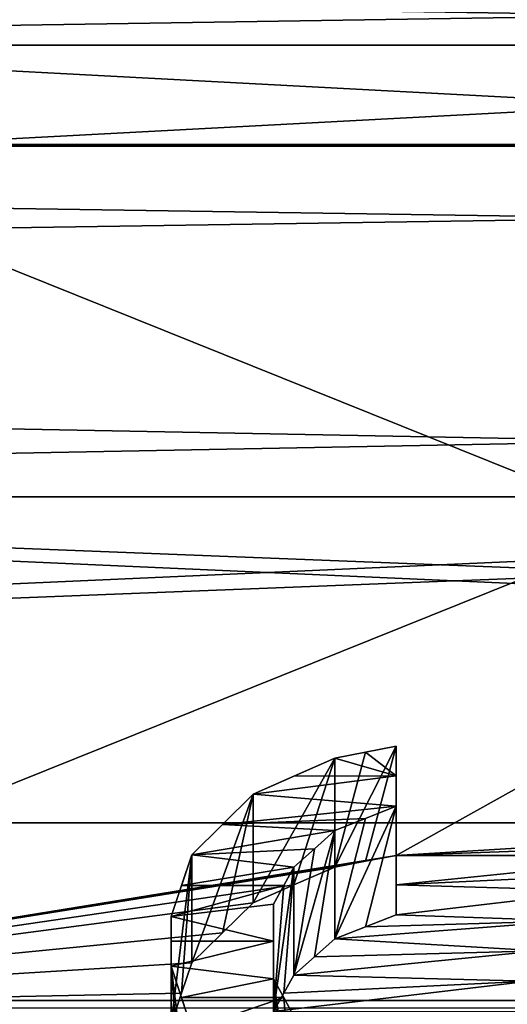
# Model space of a CAD drawing. Header units: millimetres. Extents: x -122 to 122, y -98 to 94.
# Tile 234 of 256: x -73.29 to -70.75, y 40.52 to 45.65. Entities that reach past the tile are written whole.
import ezdxf

# ---------------------------------------------------------------- set-up
doc = ezdxf.new("R2010")
doc.units = ezdxf.units.MM
doc.header["$LTSCALE"] = 26.699852
for name, color, linetype in [('2351', 7, 'CONTINUOUS'), ('2368', 7, 'CONTINUOUS'), ('2414', 7, 'CONTINUOUS'), ('2448', 7, 'CONTINUOUS'), ('2582', 7, 'CONTINUOUS'), ('2583', 7, 'CONTINUOUS'), ('2584', 7, 'CONTINUOUS'), ('2585', 7, 'CONTINUOUS'), ('2586', 7, 'CONTINUOUS'), ('2587', 7, 'CONTINUOUS'), ('2588', 7, 'CONTINUOUS'), ('2910', 7, 'CONTINUOUS'), ('2911', 7, 'CONTINUOUS'), ('2912', 7, 'CONTINUOUS'), ('2913', 7, 'CONTINUOUS'), ('2914', 7, 'CONTINUOUS'), ('2915', 7, 'CONTINUOUS'), ('2954', 7, 'CONTINUOUS'), ('2955', 7, 'CONTINUOUS'), ('3569', 7, 'CONTINUOUS'), ('3586', 7, 'CONTINUOUS'), ('3590', 7, 'CONTINUOUS'), ('3667', 7, 'CONTINUOUS'), ('4172', 7, 'CONTINUOUS'), ('4173', 7, 'CONTINUOUS'), ('4785', 7, 'CONTINUOUS'), ('4786', 7, 'CONTINUOUS')]:
    doc.layers.add(name, color=color, linetype=linetype)

msp = doc.modelspace()

# ---------------------------------------------------------------- linework, layer by layer
at = {"layer": '2351', "color": 250, "linetype": 'Continuous', "true_color": 0x323232}
for points in [[(-103.1595, 34.3891, 24.5448), (-103.1595, 41.469, 8.0861), (-36.8405, 34.3891, 24.5448), (-103.1595, 34.3891, 24.5448)], [(-36.8405, 34.3891, 24.5448), (-103.1595, 41.469, 8.0861), (-36.8405, 41.469, 8.0861), (-36.8405, 34.3891, 24.5448)]]:
    msp.add_3dface(points, dxfattribs=at)
at = {"layer": '2368', "color": 250, "linetype": 'Continuous', "true_color": 0x323232}
for points in [[(-63.7701, 45.5167, 16.0092), (-76.2299, 45.5167, 16.0092), (-76.2299, 40.5032, 26.2213), (-63.7701, 45.5167, 16.0092)], [(-63.7701, 45.5167, 16.0092), (-76.2299, 40.5032, 26.2213), (-71.3298, 41.2991, 24.9488), (-63.7701, 45.5167, 16.0092)], [(-69.3085, 41.4218, 24.7446), (-63.7701, 45.5167, 16.0092), (-71.3298, 41.2991, 24.9488), (-69.3085, 41.4218, 24.7446)], [(-69.5742, 41.3606, 24.8468), (-69.3085, 41.4218, 24.7446), (-71.3298, 41.2991, 24.9488), (-69.5742, 41.3606, 24.8468)], [(-69.8404, 41.2991, 24.9488), (-69.5742, 41.3606, 24.8468), (-71.3298, 41.2991, 24.9488), (-69.8404, 41.2991, 24.9488)], [(-71.3298, 41.2991, 24.9488), (-76.2299, 40.5032, 26.2213), (-71.4893, 41.2684, 24.9997), (-71.3298, 41.2991, 24.9488)], [(-76.2299, 40.5032, 26.2213), (-71.6489, 41.2375, 25.0505), (-71.4893, 41.2684, 24.9997), (-76.2299, 40.5032, 26.2213)], [(-70.0529, 41.2068, 25.101), (-69.8404, 41.2991, 24.9488), (-71.3298, 41.1451, 25.202), (-70.0529, 41.2068, 25.101)], [(-71.3298, 41.1451, 25.202), (-69.8404, 41.2991, 24.9488), (-71.3298, 41.2991, 24.9488), (-71.3298, 41.1451, 25.202)], [(-71.6489, 41.2375, 25.0505), (-76.2299, 40.5032, 26.2213), (-71.8614, 41.145, 25.2023), (-71.6489, 41.2375, 25.0505)], [(-70.266, 41.1139, 25.253), (-70.0529, 41.2068, 25.101), (-71.3298, 41.1451, 25.202), (-70.266, 41.1139, 25.253)], [(-71.8614, 41.145, 25.2023), (-76.2299, 40.5032, 26.2213), (-72.0745, 41.0518, 25.3538), (-71.8614, 41.145, 25.2023)], [(-71.3298, 40.9895, 25.4543), (-70.266, 41.1139, 25.253), (-71.3298, 41.1451, 25.202), (-71.3298, 40.9895, 25.4543)], [(-70.4252, 40.9587, 25.5039), (-70.266, 41.1139, 25.253), (-71.3298, 40.9895, 25.4543), (-70.4252, 40.9587, 25.5039)], [(-72.0745, 41.0518, 25.3538), (-76.2299, 40.5032, 26.2213), (-72.2337, 40.8962, 25.604), (-72.0745, 41.0518, 25.3538)], [(-70.5851, 40.8018, 25.7541), (-70.4252, 40.9587, 25.5039), (-71.6489, 40.8645, 25.6545), (-70.5851, 40.8018, 25.7541)], [(-71.6489, 40.8645, 25.6545), (-70.4252, 40.9587, 25.5039), (-71.4892, 40.9272, 25.5544), (-71.6489, 40.8645, 25.6545)], [(-71.4892, 40.9272, 25.5544), (-70.4252, 40.9587, 25.5039), (-71.3298, 40.9895, 25.4543), (-71.4892, 40.9272, 25.5544)], [(-72.2337, 40.8962, 25.604), (-76.2299, 40.5032, 26.2213), (-72.3936, 40.7389, 25.8535), (-72.2337, 40.8962, 25.604)], [(-71.7552, 40.7705, 25.8037), (-70.5851, 40.8018, 25.7541), (-71.6489, 40.8645, 25.6545), (-71.7552, 40.7705, 25.8037)], [(-70.6382, 40.6445, 26.0017), (-70.5851, 40.8018, 25.7541), (-71.8617, 40.6758, 25.9526), (-70.6382, 40.6445, 26.0017)], [(-71.8617, 40.6758, 25.9526), (-70.5851, 40.8018, 25.7541), (-71.7552, 40.7705, 25.8037), (-71.8617, 40.6758, 25.9526)], [(-72.3936, 40.7389, 25.8535), (-76.2299, 40.5032, 26.2213), (-72.4467, 40.5812, 26.1004), (-72.3936, 40.7389, 25.8535)], [(-71.9148, 40.581, 26.1006), (-70.6382, 40.6445, 26.0017), (-71.8617, 40.6758, 25.9526), (-71.9148, 40.581, 26.1006)], [(-70.6915, 40.4857, 26.2483), (-70.6382, 40.6445, 26.0017), (-71.9681, 40.4857, 26.2483), (-70.6915, 40.4857, 26.2483)], [(-71.9681, 40.4857, 26.2483), (-70.6382, 40.6445, 26.0017), (-71.9148, 40.581, 26.1006), (-71.9681, 40.4857, 26.2483)], [(-72.4467, 40.5812, 26.1004), (-76.2299, 40.5032, 26.2213), (-72.5, 40.422, 26.3463), (-72.4467, 40.5812, 26.1004)]]:
    msp.add_3dface(points, dxfattribs=at)
at = {"layer": '2414', "color": 250, "linetype": 'Continuous', "true_color": 0x323232}
for points in [[(-76.2299, 45.5167, 16.0092), (-63.74, 46.7485, 13.9515), (-76.2638, 46.8512, 13.8419), (-76.2299, 45.5167, 16.0092)], [(-76.2299, 45.5167, 16.0092), (-63.7701, 45.5167, 16.0092), (-63.74, 46.7485, 13.9515), (-76.2299, 45.5167, 16.0092)]]:
    msp.add_3dface(points, dxfattribs=at)
at = {"layer": '2448', "color": 250, "linetype": 'Continuous', "true_color": 0x323232}
for points in [[(-104.9389, 46.2166, 1.3791), (-106.5, 49.6685, 0.1314), (-35.534, 45.1368, 2.1127), (-104.9389, 46.2166, 1.3791)], [(-35.534, 45.1368, 2.1127), (-106.5, 49.6685, 0.1314), (-33.5, 49.6685, 0.1314), (-35.534, 45.1368, 2.1127)], [(-104.0284, 44.1036, 3.0401), (-104.9389, 46.2166, 1.3791), (-35.534, 45.1368, 2.1127), (-104.0284, 44.1036, 3.0401)], [(-36.4764, 42.8188, 4.6767), (-104.0284, 44.1036, 3.0401), (-35.534, 45.1368, 2.1127), (-36.4764, 42.8188, 4.6767)], [(-36.8405, 41.469, 8.0861), (-103.1595, 41.469, 8.0861), (-104.0284, 44.1036, 3.0401), (-36.8405, 41.469, 8.0861)], [(-36.8405, 41.469, 8.0861), (-104.0284, 44.1036, 3.0401), (-36.4764, 42.8188, 4.6767), (-36.8405, 41.469, 8.0861)]]:
    msp.add_3dface(points, dxfattribs=at)
at = {"layer": '2582', "color": 250, "linetype": 'Continuous', "true_color": 0x323232}
for points in [[(-71.6489, 41.806, 26.0351), (-71.3298, 41.7124, 26.1847), (-71.4893, 41.8372, 25.9849), (-71.6489, 41.806, 26.0351)], [(-71.3298, 41.7124, 26.1847), (-71.3298, 41.8683, 25.9347), (-71.4893, 41.8372, 25.9849), (-71.3298, 41.7124, 26.1847)], [(-71.8614, 41.7123, 26.1849), (-71.3298, 41.7124, 26.1847), (-71.6489, 41.806, 26.0351), (-71.8614, 41.7123, 26.1849)], [(-71.3298, 41.555, 26.4337), (-71.3298, 41.7124, 26.1847), (-72.0745, 41.618, 26.3345), (-71.3298, 41.555, 26.4337)], [(-72.0745, 41.618, 26.3345), (-71.3298, 41.7124, 26.1847), (-71.8614, 41.7123, 26.1849), (-72.0745, 41.618, 26.3345)], [(-72.2337, 41.4606, 26.5816), (-71.3298, 41.555, 26.4337), (-72.0745, 41.618, 26.3345), (-72.2337, 41.4606, 26.5816)], [(-71.4892, 41.4919, 26.5326), (-71.3298, 41.555, 26.4337), (-72.2337, 41.4606, 26.5816), (-71.4892, 41.4919, 26.5326)], [(-71.6489, 41.4286, 26.6314), (-71.4892, 41.4919, 26.5326), (-72.2337, 41.4606, 26.5816), (-71.6489, 41.4286, 26.6314)], [(-72.3936, 41.3016, 26.8281), (-71.6489, 41.4286, 26.6314), (-72.2337, 41.4606, 26.5816), (-72.3936, 41.3016, 26.8281)], [(-71.7552, 41.3335, 26.7788), (-71.6489, 41.4286, 26.6314), (-72.3936, 41.3016, 26.8281), (-71.7552, 41.3335, 26.7788)], [(-71.8617, 41.2378, 26.926), (-71.7552, 41.3335, 26.7788), (-72.3936, 41.3016, 26.8281), (-71.8617, 41.2378, 26.926)], [(-72.4467, 41.1421, 27.0719), (-71.8617, 41.2378, 26.926), (-72.3936, 41.3016, 26.8281), (-72.4467, 41.1421, 27.0719)], [(-71.9148, 41.142, 27.0722), (-71.8617, 41.2378, 26.926), (-72.4467, 41.1421, 27.0719), (-71.9148, 41.142, 27.0722)], [(-72.5, 40.9812, 27.3149), (-71.9148, 41.142, 27.0722), (-72.4467, 41.1421, 27.0719), (-72.5, 40.9812, 27.3149)], [(-71.9681, 41.0456, 27.218), (-71.9148, 41.142, 27.0722), (-72.5, 40.9812, 27.3149), (-71.9681, 41.0456, 27.218)], [(-71.9681, 40.8523, 27.5073), (-71.9681, 41.0456, 27.218), (-72.5, 40.9812, 27.3149), (-71.9681, 40.8523, 27.5073)], [(-72.5, 40.8522, 27.5075), (-71.9681, 40.8523, 27.5073), (-72.5, 40.9812, 27.3149), (-72.5, 40.8522, 27.5075)], [(-71.9681, 40.6571, 27.7951), (-71.9681, 40.8523, 27.5073), (-72.5, 40.7222, 27.6996), (-71.9681, 40.6571, 27.7951)], [(-72.5, 40.7222, 27.6996), (-71.9681, 40.8523, 27.5073), (-72.5, 40.8522, 27.5075), (-72.5, 40.7222, 27.6996)], [(-72.4469, 40.5593, 27.9375), (-71.9681, 40.6571, 27.7951), (-72.5, 40.7222, 27.6996), (-72.4469, 40.5593, 27.9375)], [(-71.9149, 40.5592, 27.9377), (-71.9681, 40.6571, 27.7951), (-72.4469, 40.5593, 27.9375), (-71.9149, 40.5592, 27.9377)], [(-72.3936, 40.395, 28.1746), (-71.9149, 40.5592, 27.9377), (-72.4469, 40.5593, 27.9375), (-72.3936, 40.395, 28.1746)], [(-71.8617, 40.4607, 28.0801), (-71.9149, 40.5592, 27.9377), (-72.3936, 40.395, 28.1746), (-71.8617, 40.4607, 28.0801)]]:
    msp.add_3dface(points, dxfattribs=at)
at = {"layer": '2583', "color": 250, "linetype": 'Continuous', "true_color": 0x323232}
for points in [[(-71.4893, 41.2684, 24.9997), (-71.6489, 41.2375, 25.0505), (-71.3298, 41.8683, 25.9347), (-71.4893, 41.2684, 24.9997)], [(-71.3298, 41.8683, 25.9347), (-71.6489, 41.2375, 25.0505), (-71.4893, 41.8372, 25.9849), (-71.3298, 41.8683, 25.9347)], [(-71.6489, 41.806, 26.0351), (-71.4893, 41.8372, 25.9849), (-71.6489, 41.2375, 25.0505), (-71.6489, 41.806, 26.0351)], [(-71.3298, 41.2991, 24.9488), (-71.4893, 41.2684, 24.9997), (-71.3298, 41.8683, 25.9347), (-71.3298, 41.2991, 24.9488)]]:
    msp.add_3dface(points, dxfattribs=at)
at = {"layer": '2584', "color": 250, "linetype": 'Continuous', "true_color": 0x323232}
for points in [[(-71.8614, 41.145, 25.2023), (-72.0745, 41.0518, 25.3538), (-71.6489, 41.806, 26.0351), (-71.8614, 41.145, 25.2023)], [(-72.0745, 41.0518, 25.3538), (-72.0745, 41.618, 26.3345), (-71.6489, 41.806, 26.0351), (-72.0745, 41.0518, 25.3538)], [(-72.0745, 41.618, 26.3345), (-71.8614, 41.7123, 26.1849), (-71.6489, 41.806, 26.0351), (-72.0745, 41.618, 26.3345)], [(-71.6489, 41.2375, 25.0505), (-71.8614, 41.145, 25.2023), (-71.6489, 41.806, 26.0351), (-71.6489, 41.2375, 25.0505)]]:
    msp.add_3dface(points, dxfattribs=at)
at = {"layer": '2585', "color": 250, "linetype": 'Continuous', "true_color": 0x323232}
for points in [[(-72.2337, 40.8962, 25.604), (-72.3936, 40.7389, 25.8535), (-72.0745, 41.618, 26.3345), (-72.2337, 40.8962, 25.604)], [(-72.3936, 40.7389, 25.8535), (-72.3936, 41.3016, 26.8281), (-72.0745, 41.618, 26.3345), (-72.3936, 40.7389, 25.8535)], [(-72.3936, 41.3016, 26.8281), (-72.2337, 41.4606, 26.5816), (-72.0745, 41.618, 26.3345), (-72.3936, 41.3016, 26.8281)], [(-72.0745, 41.0518, 25.3538), (-72.2337, 40.8962, 25.604), (-72.0745, 41.618, 26.3345), (-72.0745, 41.0518, 25.3538)]]:
    msp.add_3dface(points, dxfattribs=at)
at = {"layer": '2586', "color": 250, "linetype": 'Continuous', "true_color": 0x323232}
for points in [[(-72.4467, 40.5812, 26.1004), (-72.5, 40.422, 26.3463), (-72.3936, 41.3016, 26.8281), (-72.4467, 40.5812, 26.1004)], [(-72.5, 40.422, 26.3463), (-72.5, 40.9812, 27.3149), (-72.3936, 41.3016, 26.8281), (-72.5, 40.422, 26.3463)], [(-72.5, 40.9812, 27.3149), (-72.4467, 41.1421, 27.0719), (-72.3936, 41.3016, 26.8281), (-72.5, 40.9812, 27.3149)], [(-72.3936, 40.7389, 25.8535), (-72.4467, 40.5812, 26.1004), (-72.3936, 41.3016, 26.8281), (-72.3936, 40.7389, 25.8535)]]:
    msp.add_3dface(points, dxfattribs=at)
at = {"layer": '2587', "color": 250, "linetype": 'Continuous', "true_color": 0x323232}
for points in [[(-72.5, 40.422, 26.3463), (-72.5, 40.2943, 26.5412), (-72.5, 40.9812, 27.3149), (-72.5, 40.422, 26.3463)], [(-72.5, 40.2943, 26.5412), (-72.5, 40.1656, 26.7355), (-72.5, 40.9812, 27.3149), (-72.5, 40.2943, 26.5412)], [(-72.5, 40.1656, 26.7355), (-72.5, 40.7222, 27.6996), (-72.5, 40.9812, 27.3149), (-72.5, 40.1656, 26.7355)], [(-72.5, 40.7222, 27.6996), (-72.5, 40.8522, 27.5075), (-72.5, 40.9812, 27.3149), (-72.5, 40.7222, 27.6996)]]:
    msp.add_3dface(points, dxfattribs=at)
at = {"layer": '2588', "color": 250, "linetype": 'Continuous', "true_color": 0x323232}
for points in [[(-72.5, 40.1656, 26.7355), (-72.4469, 40.0043, 26.9762), (-72.5, 40.7222, 27.6996), (-72.5, 40.1656, 26.7355)], [(-72.4469, 40.0043, 26.9762), (-72.3936, 39.8416, 27.216), (-72.5, 40.7222, 27.6996), (-72.4469, 40.0043, 26.9762)], [(-72.3936, 39.8416, 27.216), (-72.3936, 40.395, 28.1746), (-72.5, 40.7222, 27.6996), (-72.3936, 39.8416, 27.216)], [(-72.3936, 40.395, 28.1746), (-72.4469, 40.5593, 27.9375), (-72.5, 40.7222, 27.6996), (-72.3936, 40.395, 28.1746)]]:
    msp.add_3dface(points, dxfattribs=at)
at = {"layer": '2910', "color": 250, "linetype": 'Continuous', "true_color": 0x323232}
for points in [[(-71.3298, 40.9895, 25.4543), (-71.3298, 41.1451, 25.202), (-71.3298, 41.8683, 25.9347), (-71.3298, 40.9895, 25.4543)], [(-71.3298, 40.9895, 25.4543), (-71.3298, 41.8683, 25.9347), (-71.3298, 41.7124, 26.1847), (-71.3298, 40.9895, 25.4543)], [(-71.3298, 41.1451, 25.202), (-71.3298, 41.2991, 24.9488), (-71.3298, 41.8683, 25.9347), (-71.3298, 41.1451, 25.202)], [(-71.3298, 40.9895, 25.4543), (-71.3298, 41.7124, 26.1847), (-71.3298, 41.555, 26.4337), (-71.3298, 40.9895, 25.4543)]]:
    msp.add_3dface(points, dxfattribs=at)
at = {"layer": '2911', "color": 250, "linetype": 'Continuous', "true_color": 0x323232}
for points in [[(-71.6489, 40.8645, 25.6545), (-71.4892, 40.9272, 25.5544), (-71.3298, 41.555, 26.4337), (-71.6489, 40.8645, 25.6545)], [(-71.6489, 40.8645, 25.6545), (-71.3298, 41.555, 26.4337), (-71.4892, 41.4919, 26.5326), (-71.6489, 40.8645, 25.6545)], [(-71.4892, 40.9272, 25.5544), (-71.3298, 40.9895, 25.4543), (-71.3298, 41.555, 26.4337), (-71.4892, 40.9272, 25.5544)], [(-71.6489, 40.8645, 25.6545), (-71.4892, 41.4919, 26.5326), (-71.6489, 41.4286, 26.6314), (-71.6489, 40.8645, 25.6545)]]:
    msp.add_3dface(points, dxfattribs=at)
at = {"layer": '2912', "color": 250, "linetype": 'Continuous', "true_color": 0x323232}
for points in [[(-71.8617, 40.6758, 25.9526), (-71.7552, 40.7705, 25.8037), (-71.6489, 41.4286, 26.6314), (-71.8617, 40.6758, 25.9526)], [(-71.8617, 40.6758, 25.9526), (-71.6489, 41.4286, 26.6314), (-71.7552, 41.3335, 26.7788), (-71.8617, 40.6758, 25.9526)], [(-71.7552, 40.7705, 25.8037), (-71.6489, 40.8645, 25.6545), (-71.6489, 41.4286, 26.6314), (-71.7552, 40.7705, 25.8037)], [(-71.8617, 40.6758, 25.9526), (-71.7552, 41.3335, 26.7788), (-71.8617, 41.2378, 26.926), (-71.8617, 40.6758, 25.9526)]]:
    msp.add_3dface(points, dxfattribs=at)
at = {"layer": '2913', "color": 250, "linetype": 'Continuous', "true_color": 0x323232}
for points in [[(-71.9681, 40.4857, 26.2483), (-71.9148, 40.581, 26.1006), (-71.8617, 41.2378, 26.926), (-71.9681, 40.4857, 26.2483)], [(-71.9681, 40.4857, 26.2483), (-71.8617, 41.2378, 26.926), (-71.9148, 41.142, 27.0722), (-71.9681, 40.4857, 26.2483)], [(-71.9148, 40.581, 26.1006), (-71.8617, 40.6758, 25.9526), (-71.8617, 41.2378, 26.926), (-71.9148, 40.581, 26.1006)], [(-71.9681, 40.4857, 26.2483), (-71.9148, 41.142, 27.0722), (-71.9681, 41.0456, 27.218), (-71.9681, 40.4857, 26.2483)]]:
    msp.add_3dface(points, dxfattribs=at)
at = {"layer": '2914', "color": 250, "linetype": 'Continuous', "true_color": 0x323232}
for points in [[(-71.9681, 40.1011, 26.8321), (-71.9681, 40.2945, 26.5409), (-71.9681, 41.0456, 27.218), (-71.9681, 40.1011, 26.8321)], [(-71.9681, 40.1011, 26.8321), (-71.9681, 41.0456, 27.218), (-71.9681, 40.8523, 27.5073), (-71.9681, 40.1011, 26.8321)], [(-71.9681, 40.2945, 26.5409), (-71.9681, 40.4857, 26.2483), (-71.9681, 41.0456, 27.218), (-71.9681, 40.2945, 26.5409)], [(-71.9681, 40.1011, 26.8321), (-71.9681, 40.8523, 27.5073), (-71.9681, 40.6571, 27.7951), (-71.9681, 40.1011, 26.8321)]]:
    msp.add_3dface(points, dxfattribs=at)
at = {"layer": '2915', "color": 250, "linetype": 'Continuous', "true_color": 0x323232}
for points in [[(-71.8617, 39.9067, 27.1204), (-71.9149, 40.0042, 26.9765), (-71.9681, 40.6571, 27.7951), (-71.8617, 39.9067, 27.1204)], [(-71.8617, 39.9067, 27.1204), (-71.9681, 40.6571, 27.7951), (-71.9149, 40.5592, 27.9377), (-71.8617, 39.9067, 27.1204)], [(-71.9149, 40.0042, 26.9765), (-71.9681, 40.1011, 26.8321), (-71.9681, 40.6571, 27.7951), (-71.9149, 40.0042, 26.9765)], [(-71.8617, 39.9067, 27.1204), (-71.9149, 40.5592, 27.9377), (-71.8617, 40.4607, 28.0801), (-71.8617, 39.9067, 27.1204)]]:
    msp.add_3dface(points, dxfattribs=at)
at = {"layer": '2954', "color": 250, "linetype": 'Continuous', "true_color": 0x323232}
for points in [[(-31.5, 47.25), (-108.5, 43.165, 19.2183), (-31.5, 43.165, 19.2183), (-31.5, 47.25)], [(-108.5, 47.25), (-108.5, 43.165, 19.2183), (-31.5, 47.25), (-108.5, 47.25)], [(-31.5, 43.165, 19.2183), (-108.5, 31.6164, 35.1136), (-31.5, 31.6164, 35.1136), (-31.5, 43.165, 19.2183)], [(-108.5, 43.165, 19.2183), (-108.5, 31.6164, 35.1136), (-31.5, 43.165, 19.2183), (-108.5, 43.165, 19.2183)]]:
    msp.add_3dface(points, dxfattribs=at)
at = {"layer": '2955', "color": 250, "linetype": 'Continuous', "true_color": 0x323232}
for points in [[(-108.5, 49.25), (-108.5, 44.9921, 20.0318), (-31.5, 49.25), (-108.5, 49.25)], [(-31.5, 49.25), (-108.5, 44.9921, 20.0318), (-31.5, 44.9921, 20.0318), (-31.5, 49.25)], [(-108.5, 44.9921, 20.0318), (-108.5, 32.9547, 36.5999), (-31.5, 44.9921, 20.0318), (-108.5, 44.9921, 20.0318)], [(-31.5, 44.9921, 20.0318), (-108.5, 32.9547, 36.5999), (-31.5, 32.9547, 36.5999), (-31.5, 44.9921, 20.0318)]]:
    msp.add_3dface(points, dxfattribs=at)
at = {"layer": '3569', "color": 250, "linetype": 'Continuous', "true_color": 0x323232}
for points in [[(-103.1595, 41.469, -8.0861), (-103.1595, 34.3891, -24.5448), (-36.8405, 41.469, -8.0861), (-103.1595, 41.469, -8.0861)], [(-36.8405, 41.469, -8.0861), (-103.1595, 34.3891, -24.5448), (-36.8405, 34.3891, -24.5448), (-36.8405, 41.469, -8.0861)]]:
    msp.add_3dface(points, dxfattribs=at)
at = {"layer": '3586', "color": 250, "linetype": 'Continuous', "true_color": 0x323232}
for points in [[(-63.7701, 45.5167, -16.0092), (-63.7701, 40.5031, -26.2213), (-76.2299, 45.5167, -16.0092), (-63.7701, 45.5167, -16.0092)], [(-76.2299, 45.5167, -16.0092), (-63.7701, 40.5031, -26.2213), (-76.2299, 40.5032, -26.2213), (-76.2299, 45.5167, -16.0092)]]:
    msp.add_3dface(points, dxfattribs=at)
at = {"layer": '3590', "color": 250, "linetype": 'Continuous', "true_color": 0x323232}
for points in [[(-63.7701, 45.5167, -16.0092), (-76.2299, 45.5167, -16.0092), (-76.2638, 46.8512, -13.8419), (-63.7701, 45.5167, -16.0092)], [(-63.7701, 45.5167, -16.0092), (-76.2638, 46.8512, -13.8419), (-63.74, 46.7485, -13.9515), (-63.7701, 45.5167, -16.0092)]]:
    msp.add_3dface(points, dxfattribs=at)
at = {"layer": '3667', "color": 250, "linetype": 'Continuous', "true_color": 0x323232}
for points in [[(-106.5, 49.6685, -0.1314), (-104.466, 45.1368, -2.1127), (-33.5, 49.6685, -0.1314), (-106.5, 49.6685, -0.1314)], [(-33.5, 49.6685, -0.1314), (-104.466, 45.1368, -2.1127), (-35.0611, 46.2167, -1.379), (-33.5, 49.6685, -0.1314)], [(-35.0611, 46.2167, -1.379), (-104.466, 45.1368, -2.1127), (-35.9716, 44.1037, -3.04), (-35.0611, 46.2167, -1.379)], [(-104.466, 45.1368, -2.1127), (-103.5236, 42.8188, -4.6767), (-35.9716, 44.1037, -3.04), (-104.466, 45.1368, -2.1127)], [(-103.5236, 42.8188, -4.6767), (-103.1595, 41.469, -8.0861), (-35.9716, 44.1037, -3.04), (-103.5236, 42.8188, -4.6767)], [(-103.1595, 41.469, -8.0861), (-36.8405, 41.469, -8.0861), (-35.9716, 44.1037, -3.04), (-103.1595, 41.469, -8.0861)]]:
    msp.add_3dface(points, dxfattribs=at)
at = {"layer": '4172', "color": 250, "linetype": 'Continuous', "true_color": 0x323232}
for points in [[(-31.5, 43.165, -19.2183), (-108.5, 47.25), (-31.5, 47.25), (-31.5, 43.165, -19.2183)], [(-108.5, 43.165, -19.2183), (-108.5, 47.25), (-31.5, 43.165, -19.2183), (-108.5, 43.165, -19.2183)], [(-31.5, 31.6164, -35.1136), (-108.5, 43.165, -19.2183), (-31.5, 43.165, -19.2183), (-31.5, 31.6164, -35.1136)], [(-108.5, 31.6164, -35.1136), (-108.5, 43.165, -19.2183), (-31.5, 31.6164, -35.1136), (-108.5, 31.6164, -35.1136)]]:
    msp.add_3dface(points, dxfattribs=at)
at = {"layer": '4173', "color": 250, "linetype": 'Continuous', "true_color": 0x323232}
for points in [[(-108.5, 44.9921, -20.0318), (-108.5, 49.25), (-31.5, 44.9921, -20.0318), (-108.5, 44.9921, -20.0318)], [(-31.5, 44.9921, -20.0318), (-108.5, 49.25), (-31.5, 49.25), (-31.5, 44.9921, -20.0318)], [(-108.5, 32.9547, -36.5999), (-108.5, 44.9921, -20.0318), (-31.5, 32.9547, -36.5999), (-108.5, 32.9547, -36.5999)], [(-31.5, 32.9547, -36.5999), (-108.5, 44.9921, -20.0318), (-31.5, 44.9921, -20.0318), (-31.5, 32.9547, -36.5999)]]:
    msp.add_3dface(points, dxfattribs=at)
at = {"layer": '4785', "color": 150, "linetype": 'Continuous', "true_color": 0x378cff}
for points in [[(-22, 45), (-22, 40.5443, -19.523), (-122, 45), (-22, 45)], [(-122, 45), (-22, 40.5443, -19.523), (-122, 40.5443, -19.523), (-122, 45)], [(-22, 40.5443, -19.523), (-22, 28.0584, -35.181), (-122, 40.5443, -19.523), (-22, 40.5443, -19.523)], [(-22, 28.0584, -35.181), (-122, 28.0584, -35.181), (-122, 40.5443, -19.523), (-22, 28.0584, -35.181)]]:
    msp.add_3dface(points, dxfattribs=at)
at = {"layer": '4786', "color": 150, "linetype": 'Continuous', "true_color": 0x378cff}
for points in [[(-22, 40.5443, 19.523), (-22, 45), (-122, 40.5443, 19.523), (-22, 40.5443, 19.523)], [(-22, 45), (-122, 45), (-122, 40.5443, 19.523), (-22, 45)], [(-22, 28.0584, 35.181), (-22, 40.5443, 19.523), (-122, 28.0584, 35.181), (-22, 28.0584, 35.181)], [(-22, 40.5443, 19.523), (-122, 40.5443, 19.523), (-122, 28.0584, 35.181), (-22, 40.5443, 19.523)]]:
    msp.add_3dface(points, dxfattribs=at)

doc.saveas('drawing.dxf')
